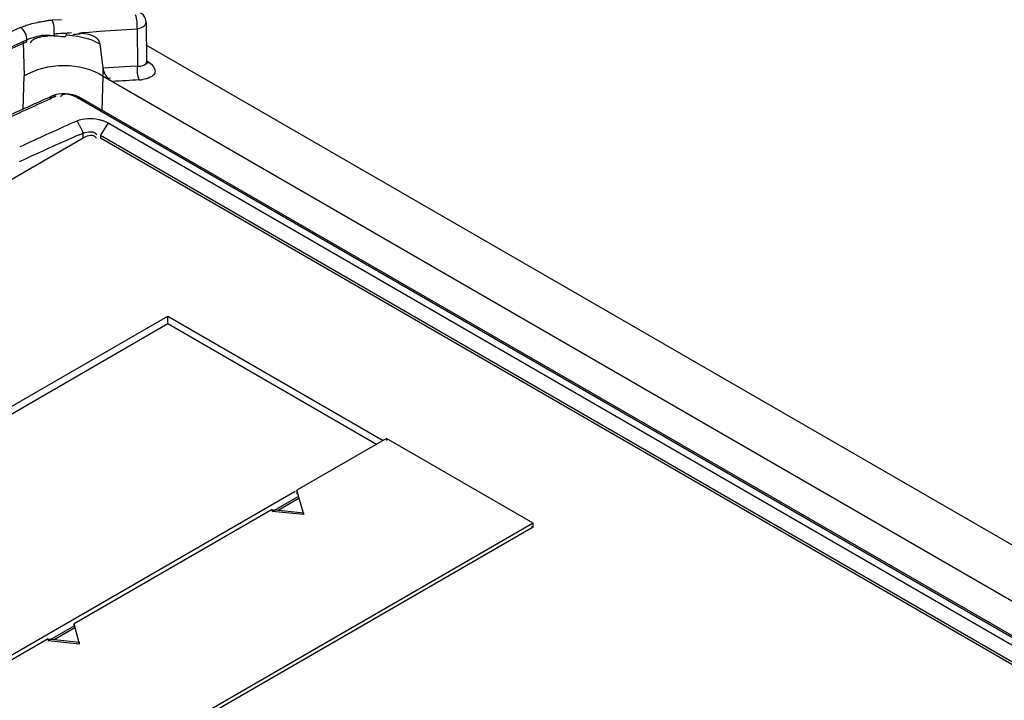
# Model space of a CAD drawing. Header units: inches. Extents: x 0 to 117, y 0 to 83.
# Tile 46 of 75: x 97.1 to 97.895, y 28.184 to 28.734. Entities that reach past the tile are written whole.
import ezdxf

# ---------------------------------------------------------------- set-up
doc = ezdxf.new("R2010")
doc.units = ezdxf.units.IN
doc.header["$LTSCALE"] = 6.431102
doc.header["$MEASUREMENT"] = 0
doc.layers.get('0').update_dxf_attribs({"linetype": 'CONTINUOUS'})

msp = doc.modelspace()

# ---------------------------------------------------------------- linework, layer by layer
at = {"color": 7, "linetype": 'CONTINUOUS'}
for p, q in [((97.13332, 28.73362), (97.12585, 28.73312)), ((97.16388, 28.72446), (97.19429, 28.72628)), ((97.19429, 28.72628), (97.19466, 28.69617)), ((97.20159, 28.73159), (97.20198, 28.69946)), ((97.20159, 28.73155), (97.20159, 28.73158)), ((97.10518, 28.71569), (97.10517, 28.71735)), ((97.11394, 28.71888), (97.11175, 28.71808)), ((97.12724, 28.722), (97.12724, 28.72072)), ((97.13737, 28.72165), (97.13744, 28.72235)), ((97.15295, 28.72331), (97.16388, 28.72446)), ((97.15626, 28.72163), (97.15873, 28.72063)), ((97.10284, 28.71465), (97.09315, 28.7103)), ((97.10243, 28.71554), (97.10311, 28.68817)), ((97.10518, 28.71569), (97.10284, 28.71465)), ((97.10873, 28.71609), (97.10789, 28.71504)), ((97.15979, 28.7163), (97.16425, 28.71419)), ((97.16425, 28.71419), (97.16679, 28.69455)), ((105.20821, 24.0907), (97.20181, 28.71309)), ((97.18845, 28.69581), (97.16684, 28.69456)), ((97.16704, 28.68803), (97.16684, 28.69456)), ((97.19466, 28.69617), (97.18845, 28.69581)), ((97.20198, 28.69938), (97.20198, 28.69942)), ((97.20205, 28.69833), (97.20224, 28.69814)), ((97.20239, 28.70017), (97.20394, 28.69927)), ((97.10225, 28.66115), (97.10311, 28.68817)), ((97.1662, 28.66045), (97.16704, 28.68803)), ((97.16704, 28.68803), (98.97441, 27.64457)), ((97.12327, 28.6709), (97.12579, 28.67203)), ((97.12798, 28.67284), (97.12579, 28.67202)), ((97.12868, 28.6717), (97.12641, 28.67068)), ((97.13282, 28.67175), (97.13254, 28.67112)), ((97.13649, 28.67384), (97.13353, 28.67381)), ((98.3711, 27.96335), (97.14619, 28.67054)), ((98.37356, 27.96339), (97.14865, 28.67058)), ((97.14865, 28.67058), (97.14866, 28.67057)), ((97.14305, 28.65067), (97.14591, 28.65195)), ((97.14753, 28.64868), (97.14591, 28.65195)), ((97.17098, 28.65029), (97.16483, 28.64042)), ((97.16857, 28.65148), (97.17098, 28.65029)), ((97.17098, 28.65029), (98.33465, 27.97846)), ((96.27671, 28.13352), (97.15085, 28.6382)), ((97.14765, 28.64076), (97.14935, 28.64152)), ((97.14935, 28.64152), (97.15076, 28.64214)), ((97.15082, 28.638), (97.15076, 28.64214)), ((97.16477, 28.6382), (98.32426, 27.96878)), ((97.16483, 28.64042), (97.1648, 28.6382)), ((97.16483, 28.64042), (98.3285, 27.96859)), ((97.09933, 28.61901), (97.10184, 28.62016)), ((97.10184, 28.62016), (97.104, 28.62114)), ((96.52587, 28.09414), (97.21906, 28.49435)), ((97.21906, 28.48824), (97.21906, 28.49435)), ((97.21906, 28.49435), (97.39305, 28.3939)), ((96.53116, 28.09109), (97.21906, 28.48824)), ((97.21906, 28.48824), (97.38776, 28.39084)), ((97.39583, 28.3955), (97.32338, 28.35368)), ((97.39583, 28.3955), (97.39583, 28.3939)), ((97.51415, 28.3272), (97.39583, 28.3955)), ((96.86133, 28.08691), (97.32199, 28.35287)), ((97.32338, 28.35368), (97.32338, 28.35046)), ((97.3289, 28.33402), (97.32338, 28.35368)), ((97.30355, 28.3366), (97.32443, 28.34865)), ((97.30828, 28.33772), (97.32443, 28.34704)), ((97.30355, 28.3382), (97.14348, 28.24579)), ((97.30355, 28.3382), (97.30355, 28.3366)), ((97.30355, 28.3382), (97.3289, 28.33562)), ((97.3289, 28.33402), (97.30355, 28.3366)), ((97.3289, 28.33402), (97.3289, 28.33562)), ((97.51415, 28.3272), (96.97965, 28.0186)), ((97.51415, 28.32398), (97.51415, 28.3272)), ((97.51415, 28.32398), (96.97965, 28.01539)), ((97.51276, 28.32478), (97.51415, 28.32398)), ((97.1226, 28.23213), (97.14348, 28.24418)), ((97.12733, 28.23325), (97.14417, 28.24297)), ((97.14348, 28.24418), (97.14348, 28.24579)), ((97.14795, 28.22955), (97.14348, 28.24579)), ((97.1226, 28.23373), (96.96252, 28.14132)), ((97.1226, 28.23373), (97.1226, 28.23213)), ((97.1226, 28.23373), (97.14795, 28.23115)), ((97.14795, 28.22955), (97.1226, 28.23213)), ((97.14795, 28.22955), (97.14795, 28.23115))]:
    msp.add_line(p, q, dxfattribs=at)
for points in [[(97.20159, 28.73155), (97.20147, 28.73286), (97.20105, 28.73442), (97.20035, 28.73587), (97.1994, 28.73716), (97.19821, 28.73828), (97.19711, 28.73902)], [(97.14262, 28.72179), (97.14361, 28.72188), (97.14458, 28.72196), (97.14553, 28.72203), (97.14646, 28.7221), (97.14736, 28.72216), (97.14824, 28.72221)], [(97.20228, 28.69809), (97.20217, 28.69832), (97.20204, 28.6988), (97.20198, 28.69938)], [(97.12579, 28.67202), (97.12541, 28.67181), (97.12491, 28.67137), (97.1245, 28.67078), (97.12421, 28.67005), (97.12403, 28.66921)], [(97.12868, 28.6717), (97.12799, 28.67203), (97.12729, 28.67221), (97.12662, 28.67223), (97.12599, 28.6721), (97.12579, 28.67203)], [(97.13353, 28.67381), (97.13069, 28.67348), (97.12798, 28.67284)], [(97.14866, 28.67057), (97.14766, 28.67111), (97.14511, 28.67221), (97.14237, 28.67303), (97.13947, 28.67358), (97.13649, 28.67384)], [(97.14619, 28.67054), (97.14683, 28.67076), (97.14745, 28.67086), (97.14802, 28.67082), (97.14853, 28.67064), (97.14865, 28.67058)], [(97.14866, 28.67057), (97.14898, 28.67034), (97.14934, 28.66992), (97.14962, 28.66939), (97.14979, 28.66876), (97.14987, 28.66805)]]:
    msp.add_lwpolyline(points, dxfattribs=at)
for centre, radius, start, end in [((97.13223, 28.63809), 0.09523, 95.77469, 97.66678), ((97.13278, 28.63266), 0.1007, 93.94581, 95.77641), ((98.9488, 24.58813), 4.53318, 114.06596, 116.4464), ((97.37998, 25.03416), 3.69648, 93.69991, 93.92054), ((97.2064, 28.2983), 0.42835, 97.1684, 97.93824), ((97.13542, 28.65781), 0.06336, 67.37782, 72.06285), ((97.406, 25.03449), 3.65656, 93.29257, 93.6296), ((97.19443, 28.71331), 0.02833, 273.15659, 279.02198), ((99.10894, 24.27492), 4.82215, 114.27586, 114.79279), ((98.95076, 24.5936), 4.46811, 114.14247, 114.33126), ((98.96408, 24.56416), 4.50043, 114.33133, 114.57797), ((98.93507, 24.64254), 4.39049, 114.08928, 114.71299), ((99.49015, 29.80374), 2.61191, 206.24614, 206.40615), ((98.86295, 24.76705), 4.2365, 113.88404, 114.53129)]:
    msp.add_arc(centre, radius, start, end, dxfattribs=at)
for points, knots in [([(96.11426, 28.19434), (96.19653, 28.25418), (96.51593, 28.47482), (96.85823, 28.66356), (97.12155, 28.77646)], [0, 0, 0, 0, 0.262026, 1, 1, 1, 1]), ([(97.10023, 28.72728), (97.10143, 28.72781), (97.10395, 28.72882), (97.10652, 28.72966), (97.10786, 28.73005)], [0, 0, 0, 0, 0.487864, 1, 1, 1, 1]), ([(96.22311, 28.20809), (96.29535, 28.25926), (96.5768, 28.44964), (96.87572, 28.61491), (97.10517, 28.71735)], [0, 0, 0, 0, 0.260514, 1, 1, 1, 1]), ([(97.11175, 28.71808), (97.11118, 28.71782), (97.1101, 28.71726), (97.10914, 28.7165), (97.10873, 28.71609)], [0, 0, 0, 0, 0.519533, 1, 1, 1, 1]), ([(97.11918, 28.72117), (97.12037, 28.72123), (97.12288, 28.72121), (97.12537, 28.72087), (97.12666, 28.72061)], [0, 0, 0, 0, 0.477355, 1, 1, 1, 1]), ([(97.15873, 28.72063), (97.15954, 28.72022), (97.16106, 28.71929), (97.16236, 28.71805), (97.16288, 28.71737)], [0, 0, 0, 0, 0.514933, 1, 1, 1, 1]), ([(97.16288, 28.71737), (97.16323, 28.7169), (97.16384, 28.7159), (97.16417, 28.71477), (97.16425, 28.71419)], [0, 0, 0, 0, 0.502395, 1, 1, 1, 1]), ([(97.19466, 28.69617), (97.19641, 28.69609), (97.19916, 28.69613), (97.20198, 28.69833), (97.20194, 28.69939)], [0, 0, 0, 0, 0.622054, 1, 1, 1, 1]), ([(97.20394, 28.69927), (97.20674, 28.6977), (97.21257, 28.68906), (97.20261, 28.68593), (97.19887, 28.68533)], [0, 0, 0, 0, 0.458662, 1, 1, 1, 1]), ([(97.20208, 28.69901), (97.20238, 28.69897), (97.20302, 28.69897), (97.20364, 28.69914), (97.20394, 28.69927)], [0, 0, 0, 0, 0.481631, 1, 1, 1, 1]), ([(97.13425, 28.67289), (97.13395, 28.67278), (97.1334, 28.67248), (97.13298, 28.67201), (97.13282, 28.67175)], [0, 0, 0, 0, 0.509019, 1, 1, 1, 1]), ([(97.1632, 28.65313), (97.16414, 28.65293), (97.16596, 28.65247), (97.16772, 28.65183), (97.16857, 28.65148)], [0, 0, 0, 0, 0.512373, 1, 1, 1, 1]), ([(97.16006, 28.63971), (97.16036, 28.63954), (97.16092, 28.63905), (97.16119, 28.63835), (97.16126, 28.63798)], [0, 0, 0, 0, 0.477879, 1, 1, 1, 1])]:
    msp.add_open_spline(points, degree=3, knots=knots, dxfattribs=at)
for points in [[(97.12724, 28.722), (97.12767, 28.72571), (97.12758, 28.7298), (97.12585, 28.73312)], [(97.19429, 28.72628), (97.19476, 28.72999), (97.1947, 28.73411), (97.19296, 28.73742)], [(97.10517, 28.71735), (97.1055, 28.72107), (97.10338, 28.72554), (97.10011, 28.72734)], [(97.10786, 28.73005), (97.11167, 28.73116), (97.11559, 28.73195), (97.11953, 28.73248)], [(97.19429, 28.72628), (97.19725, 28.72669), (97.20165, 28.72856), (97.20155, 28.73155)], [(97.10517, 28.71735), (97.10963, 28.71923), (97.11434, 28.72092), (97.11918, 28.72117)], [(97.12724, 28.72072), (97.12278, 28.72041), (97.11823, 28.72017), (97.11394, 28.71888)], [(97.12724, 28.72072), (97.13062, 28.72095), (97.13664, 28.71834), (97.13737, 28.72165)], [(97.13778, 28.72146), (97.14359, 28.72098), (97.14939, 28.71989), (97.15493, 28.71809)], [(97.14724, 28.72255), (97.15026, 28.72275), (97.15339, 28.72255), (97.15626, 28.72163)], [(97.10311, 28.68817), (97.12107, 28.69964), (97.14912, 28.69956), (97.16704, 28.68803)], [(97.16684, 28.69456), (97.16721, 28.69125), (97.16973, 28.6853), (97.17281, 28.68657)], [(97.19466, 28.69617), (97.19419, 28.69246), (97.19425, 28.68834), (97.19599, 28.68503)], [(97.14619, 28.67054), (97.14262, 28.67248), (97.13801, 28.6744), (97.13425, 28.67289)], [(97.14591, 28.65195), (97.15119, 28.6543), (97.15754, 28.65431), (97.1632, 28.65313)], [(97.15076, 28.64214), (97.15425, 28.64331), (97.16063, 28.64416), (97.16169, 28.64064)], [(97.15085, 28.6382), (97.15354, 28.63975), (97.15736, 28.64127), (97.16006, 28.63971)]]:
    msp.add_open_spline(points, degree=3, dxfattribs=at)

doc.saveas('drawing.dxf')
